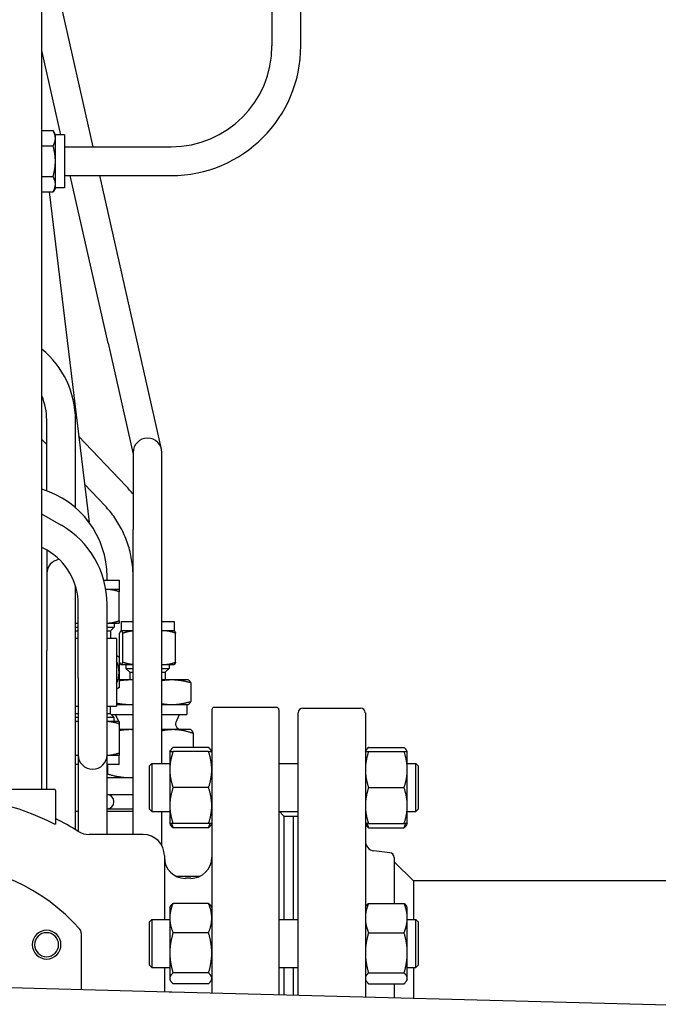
# Paper-space layout 'SHEET_1' of a CAD drawing. Header units: inches. Extents: x 4 to 540, y 12 to 340.
# Tile 40 of 118: x 206.53 to 214.85, y 129.6 to 142.41. Entities that reach past the tile are written whole.
import ezdxf

# ---------------------------------------------------------------- set-up
doc = ezdxf.new("R2010")
doc.units = ezdxf.units.IN
doc.header["$LTSCALE"] = 16
doc.header["$MEASUREMENT"] = 0
doc.layers.get('0').update_dxf_attribs({"lineweight": 25})

psp = doc.layouts.new('SHEET_1')

# ---------------------------------------------------------------- linework, layer by layer
for p, q in [((206.824, 132.396), (206.824, 148.672)), ((209.821, 142.069), (209.821, 148.545)), ((210.196, 142.069), (210.196, 148.545)), ((207.492, 140.757), (207.028, 142.806)), ((207.072, 140.914), (206.824, 142.008)), ((206.824, 140.967), (206.969, 140.967)), ((206.999, 140.914), (206.969, 140.967)), ((206.999, 140.868), (206.999, 140.914)), ((207.119, 140.914), (206.999, 140.914)), ((206.999, 140.569), (206.999, 140.868)), ((207.119, 140.914), (207.119, 140.224)), ((206.824, 140.768), (206.969, 140.768)), ((207.119, 140.757), (208.508, 140.757)), ((206.999, 140.27), (206.999, 140.569)), ((206.824, 140.37), (206.969, 140.37)), ((207.119, 140.382), (208.508, 140.382)), ((207.686, 138.199), (207.192, 140.382)), ((208.051, 138.282), (207.577, 140.382)), ((206.999, 140.224), (206.969, 140.171)), ((206.999, 140.224), (206.999, 140.27)), ((207.119, 140.224), (206.999, 140.224)), ((206.824, 140.171), (206.969, 140.171)), ((206.916, 140.171), (207.437, 135.87)), ((207.686, 138.199), (208.012, 136.756)), ((208.382, 136.819), (208.051, 138.282)), ((206.838, 137.478), (206.824, 137.493)), ((206.887, 136.278), (206.887, 137.201)), ((207.262, 136.201), (207.262, 137.201)), ((206.887, 136.882), (206.824, 136.948)), ((207.918, 136.342), (207.301, 136.991)), ((208.012, 136.777), (208.012, 135.777)), ((208.387, 135.777), (208.387, 136.777)), ((207.646, 136.083), (207.377, 136.367)), ((207.262, 136.058), (207.262, 136.201)), ((207.078, 135.829), (206.824, 135.976)), ((208.012, 131.805), (208.012, 135.777)), ((208.387, 132.728), (208.387, 135.777)), ((206.891, 135.505), (206.824, 135.543)), ((206.887, 135.507), (206.887, 135.201)), ((206.887, 135.201), (206.887, 134.201)), ((207.629, 135.116), (207.829, 135.116)), ((207.672, 135.116), (207.672, 135.16)), ((207.829, 135.116), (207.829, 134.996)), ((208.387, 134.577), (208.387, 135.152)), ((207.262, 134.201), (207.262, 135.037)), ((207.273, 134.996), (207.262, 134.996)), ((207.657, 134.996), (207.656, 134.996)), ((207.829, 134.996), (207.657, 134.996)), ((207.829, 134.587), (207.829, 134.965)), ((207.297, 133.843), (207.297, 134.801)), ((207.672, 133.843), (207.672, 134.801)), ((207.854, 134.577), (208.012, 134.577)), ((207.854, 134.577), (207.854, 134.457)), ((208.387, 134.577), (208.544, 134.577)), ((208.544, 134.577), (208.544, 134.457)), ((207.262, 134.556), (207.297, 134.556)), ((207.262, 134.505), (207.297, 134.505)), ((207.262, 134.456), (207.297, 134.456)), ((207.672, 134.556), (207.829, 134.556)), ((207.672, 134.505), (207.766, 134.505)), ((207.672, 134.456), (207.716, 134.456)), ((207.716, 134.456), (207.766, 134.505)), ((207.716, 134.456), (207.716, 134.356)), ((207.766, 134.556), (207.766, 134.505)), ((207.854, 134.457), (207.852, 134.456)), ((207.856, 134.457), (207.854, 134.457)), ((208.012, 134.457), (207.856, 134.457)), ((208.404, 134.457), (208.387, 134.457)), ((208.544, 134.457), (208.404, 134.457)), ((208.544, 134.457), (208.546, 134.456)), ((207.297, 134.356), (207.262, 134.356)), ((207.797, 134.356), (207.672, 134.356)), ((207.797, 134.356), (207.797, 133.476)), ((207.835, 134.048), (207.835, 134.426)), ((207.878, 134.048), (207.878, 134.426)), ((208.564, 134.048), (208.564, 134.426)), ((206.887, 132.396), (206.887, 134.201)), ((207.262, 131.867), (207.262, 134.201)), ((207.854, 134.017), (207.852, 134.018)), ((207.854, 134.017), (207.856, 134.017)), ((207.856, 134.017), (208.012, 134.017)), ((207.918, 134.017), (207.918, 133.967)), ((207.918, 133.967), (208.012, 133.967)), ((207.968, 133.917), (207.918, 133.967)), ((208.387, 134.017), (208.404, 134.017)), ((208.387, 133.967), (208.481, 133.967)), ((208.404, 134.017), (208.544, 134.017)), ((208.431, 133.917), (208.481, 133.967)), ((208.481, 134.017), (208.481, 133.967)), ((208.544, 134.017), (208.546, 134.018)), ((207.297, 133.843), (207.297, 132.843)), ((207.672, 132.843), (207.672, 133.843)), ((207.986, 133.817), (207.829, 133.817)), ((207.968, 133.917), (208.012, 133.917)), ((207.968, 133.917), (207.968, 133.817)), ((208.012, 133.817), (207.986, 133.817)), ((208.387, 133.917), (208.431, 133.917)), ((208.514, 133.817), (208.387, 133.817)), ((208.431, 133.917), (208.431, 133.817)), ((208.731, 133.817), (208.514, 133.817)), ((208.731, 133.817), (208.734, 133.816)), ((208.761, 133.779), (208.761, 133.536)), ((207.262, 133.476), (207.297, 133.476)), ((207.672, 133.476), (207.797, 133.476)), ((207.716, 133.376), (207.716, 133.476)), ((207.797, 133.497), (207.986, 133.497)), ((207.986, 133.497), (208.012, 133.497)), ((208.387, 133.497), (208.514, 133.497)), ((208.514, 133.497), (208.731, 133.497)), ((208.709, 133.497), (208.709, 133.367)), ((208.731, 133.497), (208.734, 133.499)), ((209.036, 133.429), (209.036, 129.744)), ((209.881, 133.459), (209.066, 133.459)), ((209.91, 133.429), (209.91, 129.722)), ((210.223, 133.451), (210.973, 133.451)), ((207.297, 133.376), (207.262, 133.376)), ((207.297, 133.326), (207.262, 133.326)), ((207.716, 133.376), (207.672, 133.376)), ((207.766, 133.326), (207.672, 133.326)), ((207.716, 133.376), (207.766, 133.326)), ((207.725, 133.367), (208.012, 133.367)), ((207.766, 133.276), (207.766, 133.326)), ((207.825, 133.276), (207.784, 133.367)), ((208.387, 133.367), (208.709, 133.367)), ((208.57, 133.267), (208.614, 133.367)), ((210.161, 129.715), (210.161, 133.389)), ((211.036, 133.389), (211.036, 129.692)), ((207.297, 133.276), (207.262, 133.276)), ((207.829, 133.276), (207.672, 133.276)), ((207.829, 133.245), (207.829, 132.867)), ((207.973, 133.17), (207.829, 133.17)), ((208.012, 133.17), (207.973, 133.17)), ((208.532, 133.17), (208.387, 133.17)), ((208.762, 133.17), (208.532, 133.17)), ((208.582, 133.2), (208.612, 133.17)), ((208.762, 133.17), (208.765, 133.168)), ((208.794, 133.12), (208.794, 132.938)), ((208.489, 132.884), (208.499, 132.901)), ((208.994, 132.938), (208.531, 132.938)), ((209.036, 132.884), (209.027, 132.901)), ((211.036, 132.884), (211.045, 132.901)), ((211.077, 132.938), (211.541, 132.938)), ((211.582, 132.884), (211.573, 132.901)), ((207.262, 132.836), (207.297, 132.836)), ((207.297, 132.843), (207.297, 131.845)), ((207.672, 131.843), (207.672, 132.843)), ((207.672, 132.836), (207.829, 132.836)), ((207.829, 132.716), (207.829, 132.836)), ((208.489, 132.884), (208.489, 132.65)), ((208.994, 132.884), (208.531, 132.884)), ((211.077, 132.884), (211.541, 132.884)), ((211.582, 132.65), (211.582, 132.884)), ((207.297, 132.716), (207.262, 132.716)), ((207.829, 132.716), (207.672, 132.716)), ((207.676, 132.716), (207.676, 132.595)), ((208.224, 132.697), (208.255, 132.728)), ((208.224, 132.134), (208.224, 132.697)), ((208.255, 132.728), (208.255, 132.103)), ((208.255, 132.728), (208.489, 132.728)), ((208.489, 132.65), (208.489, 132.181)), ((209.91, 132.728), (210.161, 132.728)), ((211.582, 132.728), (211.692, 132.728)), ((211.582, 132.181), (211.582, 132.65)), ((211.692, 132.103), (211.692, 132.728)), ((211.724, 132.697), (211.692, 132.728)), ((211.724, 132.697), (211.724, 132.134)), ((207.672, 132.545), (207.973, 132.545)), ((207.973, 132.545), (208.012, 132.545)), ((205.249, 132.396), (206.981, 132.396)), ((208.994, 132.416), (208.531, 132.416)), ((211.077, 132.416), (211.541, 132.416)), ((207.001, 132.376), (207.001, 131.939)), ((207.672, 132.326), (208.012, 132.326)), ((207.672, 132.139), (208.012, 132.139)), ((208.224, 132.134), (208.255, 132.103)), ((208.489, 132.181), (208.489, 131.947)), ((211.582, 131.947), (211.582, 132.181)), ((211.724, 132.134), (211.692, 132.103)), ((207.262, 132.107), (207.297, 132.107)), ((207.672, 132.107), (208.012, 132.107)), ((208.255, 132.103), (208.489, 132.103)), ((208.387, 131.657), (208.387, 132.103)), ((209.91, 132.103), (210.161, 132.103)), ((209.973, 132.046), (209.916, 132.103)), ((209.973, 132.046), (209.973, 130.699)), ((209.973, 132.046), (210.098, 132.046)), ((210.098, 132.046), (210.098, 130.699)), ((210.098, 132.045), (210.161, 132.045)), ((211.582, 132.103), (211.692, 132.103)), ((208.489, 131.947), (208.499, 131.93)), ((208.994, 131.947), (208.531, 131.947)), ((208.994, 131.893), (208.531, 131.893)), ((209.036, 131.947), (209.027, 131.93)), ((211.036, 131.947), (211.045, 131.93)), ((211.077, 131.947), (211.541, 131.947)), ((211.077, 131.893), (211.541, 131.893)), ((211.582, 131.947), (211.573, 131.93)), ((208.142, 131.805), (207.44, 131.805)), ((207.672, 131.805), (207.672, 131.843)), ((208.418, 131.53), (208.418, 130.699)), ((211.356, 131.568), (211.145, 131.594)), ((211.411, 131.506), (211.411, 130.909)), ((211.661, 131.201), (211.411, 131.451)), ((208.57, 131.264), (208.884, 131.264)), ((208.761, 131.235), (208.694, 131.235)), ((216.598, 131.201), (211.661, 131.201)), ((211.661, 131.201), (211.661, 130.699)), ((208.489, 130.855), (208.499, 130.871)), ((208.489, 130.855), (208.489, 130.718)), ((208.994, 130.909), (208.531, 130.909)), ((209.036, 130.855), (209.027, 130.871)), ((211.036, 130.855), (211.045, 130.871)), ((211.077, 130.909), (211.541, 130.909)), ((211.582, 130.855), (211.573, 130.871)), ((211.582, 130.718), (211.582, 130.855)), ((208.224, 130.667), (208.255, 130.699)), ((208.224, 130.105), (208.224, 130.667)), ((208.255, 130.699), (208.255, 130.074)), ((208.255, 130.699), (208.489, 130.699)), ((208.489, 130.718), (208.489, 130.265)), ((209.91, 130.699), (210.161, 130.699)), ((211.582, 130.265), (211.582, 130.718)), ((211.582, 130.699), (211.692, 130.699)), ((211.692, 130.074), (211.692, 130.699)), ((211.724, 130.667), (211.692, 130.699)), ((211.724, 130.667), (211.724, 130.105)), ((207.335, 130.521), (207.335, 129.789)), ((208.994, 130.526), (208.531, 130.526)), ((211.077, 130.526), (211.541, 130.526)), ((208.489, 130.265), (208.489, 129.933)), ((211.582, 129.933), (211.582, 130.265)), ((208.224, 130.105), (208.255, 130.074)), ((211.724, 130.105), (211.692, 130.074)), ((208.255, 130.074), (208.489, 130.074)), ((208.418, 130.074), (208.418, 129.76)), ((208.994, 130.003), (208.531, 130.003)), ((209.91, 130.074), (210.161, 130.074)), ((209.973, 130.074), (209.973, 129.72)), ((210.098, 130.074), (210.098, 129.717)), ((211.077, 130.003), (211.541, 130.003)), ((211.582, 130.074), (211.692, 130.074)), ((211.661, 130.074), (211.661, 129.676)), ((205.502, 129.836), (208.48, 129.759)), ((208.489, 129.933), (208.489, 129.917)), ((208.489, 129.917), (208.499, 129.901)), ((208.994, 129.863), (208.531, 129.863)), ((209.036, 129.917), (209.027, 129.901)), ((211.036, 129.917), (211.045, 129.901)), ((211.077, 129.863), (211.541, 129.863)), ((211.411, 129.863), (211.411, 129.683)), ((211.582, 129.917), (211.573, 129.901)), ((211.582, 129.917), (211.582, 129.933)), ((208.517, 129.758), (218.282, 129.504))]:
    psp.add_line(p, q)
for centre, radius, start, end in [((208.508, 142.069), 1.687, 270, 0), ((208.508, 142.069), 1.312, 270, 0), ((206.074, 137.201), 1.187, 0, 50.8333), ((206.074, 137.201), 0.812, 0, 22.6199), ((208.199, 136.777), 0.187, 0, 180), ((206.484, 135.16), 1.188, 0, 73.3623), ((206.484, 134.801), 1.188, 0, 60), ((206.484, 134.801), 0.813, 0, 60), ((207.074, 135.201), 0.187, 98.2128, 180), ((207.484, 133.916), 0.345, 0, 25.0691), ((207.484, 133.916), 0.345, 334.9309, 0), ((209.066, 133.429), 0.0295, 90, 180), ((209.881, 133.429), 0.0295, 0, 90), ((210.223, 133.389), 0.0625, 90, 180), ((210.973, 133.389), 0.0625, 0, 90), ((207.774, 133.242), 0.06, 336.4337, 23.5663), ((208.624, 133.242), 0.06, 156, 225), ((207.484, 132.843), 0.188, 180, 0), ((206.981, 132.376), 0.0197, 0, 90), ((205.465, 128.951), 3.355, 63.1432, 90), ((207.668, 132.232), 0.0938, 272.2899, 87.7101), ((205.465, 128.951), 3.425, 57.7518, 63.3669), ((208.286, 131.701), 0.789, 17.9222, 18.0733), ((207.44, 132.081), 0.276, 237.7518, 270), ((208.142, 131.53), 0.276, 0, 90), ((211.161, 131.718), 0.125, 180, 263), ((208.694, 131.51), 0.276, 180, 270), ((208.761, 131.51), 0.276, 270, 0), ((211.348, 131.506), 0.0625, 0, 83), ((205.465, 128.951), 2.461, 41.2303, 138.7697), ((206.885, 130.371), 0.187, 0, 180), ((206.885, 130.371), 0.156, 0, 180), ((207.257, 130.521), 0.0787, 0, 41.2303), ((206.885, 130.371), 0.187, 180, 0), ((206.885, 130.371), 0.156, 180, 0)]:
    psp.add_arc(centre, radius, start, end)
for points, weights, degree in [([(206.999, 140.868), (206.999, 140.914), (206.969, 140.967)], [1, 1.0379548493, 1], 2), ([(206.969, 140.768), (206.999, 140.822), (206.999, 140.868)], [1, 1.0379548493, 1], 2), ([(206.999, 140.569), (206.999, 140.662), (206.969, 140.768)], [1, 1.0379548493, 1], 2), ([(206.969, 140.37), (206.999, 140.477), (206.999, 140.569)], [1, 1.0379548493, 1], 2), ([(206.999, 140.27), (206.999, 140.317), (206.969, 140.37)], [1, 1.0379548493, 1], 2), ([(206.969, 140.171), (206.999, 140.224), (206.999, 140.27)], [1, 1.0379548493, 1], 2), ([(207.274, 134.994), (207.268, 134.994), (207.262, 134.993)], [1.01350019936, 1.01494379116, 1.01600690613], 2), ([(207.657, 134.996), (207.656, 134.996), (207.656, 134.996)], [1, 1.00024474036, 1.00048632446], 2), ([(207.829, 134.965), (207.737, 134.996), (207.657, 134.996)], [1, 1.0379548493, 1], 2), ([(207.829, 134.996), (207.829, 134.996), (207.829, 134.965)], [1, 1.0379548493, 1], 2), ([(207.672, 134.556), (207.745, 134.558), (207.829, 134.587)], [1.00624873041, 1.03451955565, 1], 2), ([(207.829, 134.587), (207.829, 134.556), (207.829, 134.556)], [1, 1.0379548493, 1], 2), ([(207.262, 134.558), (207.279, 134.557), (207.297, 134.556)], [1.01600690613, 1.01282837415, 1.00624873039], 2), ([(207.856, 134.457), (207.846, 134.457), (207.835, 134.426)], [1, 1.0379548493, 1], 2), ([(207.878, 134.426), (207.867, 134.457), (207.856, 134.457)], [1, 1.0379548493, 1], 2), ([(208.012, 134.455), (207.949, 134.449), (207.878, 134.426)], [1.01525625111, 1.0273808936, 1], 2), ([(208.404, 134.457), (208.395, 134.457), (208.387, 134.457)], [1, 1.00409814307, 1.00731129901], 2), ([(208.564, 134.426), (208.478, 134.457), (208.404, 134.457)], [1, 1.0379548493, 1], 2), ([(208.546, 134.456), (208.555, 134.451), (208.564, 134.426)], [1.01208742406, 1.0304122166, 1], 2), ([(207.797, 134.134), (207.813, 134.125), (207.829, 134.115)], [1.01092379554, 1.00661469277, 1], 2), ([(207.829, 134.115), (207.829, 134.008), (207.829, 133.916)], [1, 1.0379548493, 1], 2), ([(207.835, 134.048), (207.846, 134.017), (207.856, 134.017)], [1, 1.0379548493, 1], 2), ([(207.856, 134.017), (207.867, 134.017), (207.878, 134.048)], [1, 1.0379548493, 1], 2), ([(207.878, 134.048), (207.949, 134.026), (208.012, 134.02)], [1, 1.0273808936, 1.01525625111], 2), ([(208.387, 134.018), (208.395, 134.017), (208.404, 134.017)], [1.00731129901, 1.00409814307, 1], 2), ([(208.404, 134.017), (208.478, 134.017), (208.564, 134.048)], [1, 1.0379548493, 1], 2), ([(208.564, 134.048), (208.555, 134.023), (208.546, 134.018)], [1, 1.0304122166, 1.01208742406], 2), ([(207.829, 133.916), (207.829, 133.823), (207.829, 133.717)], [1, 1.0379548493, 1], 2), ([(207.986, 133.817), (207.909, 133.817), (207.829, 133.805)], [1, 1.02185643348, 1.01854065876], 2), ([(208.012, 133.817), (207.999, 133.817), (207.986, 133.817)], [1.00665762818, 1.00368696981, 1], 2), ([(208.514, 133.817), (208.452, 133.817), (208.387, 133.807)], [1, 1.02018707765, 1.01890031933], 2), ([(208.761, 133.779), (208.628, 133.817), (208.514, 133.817)], [1, 1.0379548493, 1], 2), ([(208.734, 133.816), (208.746, 133.81), (208.761, 133.779)], [1.01208742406, 1.0304122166, 1], 2), ([(207.829, 133.717), (207.813, 133.707), (207.797, 133.698)], [1, 1.00661469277, 1.01092379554], 2), ([(207.797, 133.515), (207.895, 133.497), (207.986, 133.497)], [1.01620687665, 1.0262284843, 1], 2), ([(207.986, 133.497), (207.999, 133.497), (208.012, 133.498)], [1, 1.00368696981, 1.00665762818], 2), ([(208.387, 133.508), (208.452, 133.497), (208.514, 133.497)], [1.01890031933, 1.02018707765, 1], 2), ([(208.514, 133.497), (208.628, 133.497), (208.761, 133.536)], [1, 1.0379548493, 1], 2), ([(208.761, 133.536), (208.746, 133.505), (208.734, 133.499)], [1, 1.0304122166, 1.01208742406], 2), ([(207.297, 133.275), (207.279, 133.275), (207.262, 133.273)], [1.00624873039, 1.01282837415, 1.01600690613], 2), ([(207.829, 133.245), (207.745, 133.273), (207.672, 133.275)], [1, 1.03451955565, 1.00624873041], 2), ([(207.829, 133.276), (207.829, 133.276), (207.829, 133.245)], [1, 1.0379548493, 1], 2), ([(207.973, 133.17), (207.903, 133.17), (207.829, 133.157)], [1, 1.01904250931, 1.01897720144], 2), ([(208.012, 133.169), (207.992, 133.17), (207.973, 133.17)], [1.00891219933, 1.00515671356, 1], 2), ([(208.532, 133.17), (208.461, 133.17), (208.387, 133.154)], [1, 1.02180274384, 1.01855679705], 2), ([(208.794, 133.12), (208.654, 133.17), (208.532, 133.17)], [1, 1.0379548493, 1], 2), ([(208.765, 133.168), (208.779, 133.16), (208.794, 133.12)], [1.01208742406, 1.0304122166, 1], 2), ([(208.531, 132.938), (208.499, 132.91), (208.492, 132.884)], [1.10906450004, 1.09674264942, 1.03852268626], 2), ([(209.034, 132.884), (209.026, 132.91), (208.994, 132.938)], [1.03852268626, 1.09674264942, 1.10906450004], 2), ([(211.077, 132.938), (211.045, 132.91), (211.038, 132.884)], [1.10906450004, 1.09674264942, 1.03852268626], 2), ([(211.58, 132.884), (211.573, 132.91), (211.541, 132.938)], [1.03852268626, 1.09674264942, 1.10906450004], 2), ([(207.262, 132.838), (207.279, 132.837), (207.297, 132.836)], [1.01600690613, 1.01282837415, 1.00624873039], 2), ([(207.672, 132.836), (207.745, 132.838), (207.829, 132.867)], [1.00624873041, 1.03451955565, 1], 2), ([(207.829, 132.867), (207.829, 132.836), (207.829, 132.836)], [1, 1.0379548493, 1], 2), ([(208.531, 132.884), (208.489, 132.759), (208.489, 132.65)], [1.10906450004, 1.0930923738, 1], 2), ([(208.489, 132.884), (208.489, 132.884), (208.531, 132.884)], [1, 1.0930923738, 1.10906450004], 2), ([(209.036, 132.65), (209.036, 132.759), (208.994, 132.884)], [1, 1.0930923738, 1.10906450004], 2), ([(208.994, 132.884), (209.036, 132.884), (209.036, 132.884)], [1.10906450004, 1.0930923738, 1], 2), ([(211.077, 132.884), (211.036, 132.759), (211.036, 132.65)], [1.10906450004, 1.0930923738, 1], 2), ([(211.036, 132.884), (211.036, 132.884), (211.077, 132.884)], [1, 1.0930923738, 1.10906450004], 2), ([(211.582, 132.65), (211.582, 132.759), (211.541, 132.884)], [1, 1.0930923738, 1.10906450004], 2), ([(211.541, 132.884), (211.582, 132.884), (211.582, 132.884)], [1.10906450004, 1.0930923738, 1], 2), ([(208.489, 132.65), (208.489, 132.541), (208.531, 132.416)], [1, 1.0930923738, 1.10906450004], 2), ([(208.994, 132.416), (209.036, 132.541), (209.036, 132.65)], [1.10906450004, 1.0930923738, 1], 2), ([(211.036, 132.65), (211.036, 132.541), (211.077, 132.416)], [1, 1.0930923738, 1.10906450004], 2), ([(211.541, 132.416), (211.582, 132.541), (211.582, 132.65)], [1.10906450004, 1.0930923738, 1], 2), ([(207.672, 132.585), (207.674, 132.59), (207.676, 132.595)], [1.00685882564, 1.00381233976, 1], 2), ([(207.676, 132.595), (207.835, 132.545), (207.973, 132.545)], [1, 1.0379548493, 1], 2), ([(207.973, 132.545), (207.992, 132.545), (208.012, 132.546)], [1, 1.00515671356, 1.00891219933], 2), ([(208.531, 132.416), (208.489, 132.29), (208.489, 132.181)], [1.10906450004, 1.0930923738, 1], 2), ([(209.036, 132.181), (209.036, 132.29), (208.994, 132.416)], [1, 1.0930923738, 1.10906450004], 2), ([(211.077, 132.416), (211.036, 132.29), (211.036, 132.181)], [1.10906450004, 1.0930923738, 1], 2), ([(211.582, 132.181), (211.582, 132.29), (211.541, 132.416)], [1, 1.0930923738, 1.10906450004], 2), ([(208.489, 132.181), (208.489, 132.072), (208.531, 131.947)], [1, 1.0930923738, 1.10906450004], 2), ([(208.994, 131.947), (209.036, 132.072), (209.036, 132.181)], [1.10906450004, 1.0930923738, 1], 2), ([(211.036, 132.181), (211.036, 132.072), (211.077, 131.947)], [1, 1.0930923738, 1.10906450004], 2), ([(211.541, 131.947), (211.582, 132.072), (211.582, 132.181)], [1.10906450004, 1.0930923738, 1], 2), ([(208.531, 131.947), (208.489, 131.947), (208.489, 131.947)], [1.10906450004, 1.0930923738, 1], 2), ([(208.531, 131.893), (208.509, 131.913), (208.499, 131.93)], [1.10906450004, 1.10058521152, 1.07037081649], 2), ([(208.512, 131.947), (208.52, 131.921), (208.531, 131.893)], [1.09444483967, 1.1046715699, 1.10906450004], 2), ([(209.036, 131.947), (209.036, 131.947), (208.994, 131.947)], [1, 1.0930923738, 1.10906450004], 2), ([(208.994, 131.893), (209.006, 131.921), (209.014, 131.947)], [1.10906450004, 1.1046715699, 1.09444483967], 2), ([(209.027, 131.93), (209.016, 131.913), (208.994, 131.893)], [1.07037081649, 1.10058521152, 1.10906450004], 2), ([(211.077, 131.947), (211.036, 131.947), (211.036, 131.947)], [1.10906450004, 1.0930923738, 1], 2), ([(211.077, 131.893), (211.055, 131.913), (211.045, 131.93)], [1.10906450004, 1.10058521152, 1.07037081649], 2), ([(211.058, 131.947), (211.066, 131.921), (211.077, 131.893)], [1.09444483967, 1.1046715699, 1.10906450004], 2), ([(211.582, 131.947), (211.582, 131.947), (211.541, 131.947)], [1, 1.0930923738, 1.10906450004], 2), ([(211.541, 131.893), (211.552, 131.921), (211.56, 131.947)], [1.10906450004, 1.1046715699, 1.09444483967], 2), ([(211.573, 131.93), (211.563, 131.913), (211.541, 131.893)], [1.07037081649, 1.10058521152, 1.10906450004], 2), ([(208.531, 130.909), (208.489, 130.806), (208.489, 130.718)], [1.10906450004, 1.0930923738, 1], 2), ([(208.499, 130.871), (208.509, 130.889), (208.531, 130.909)], [1.07037081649, 1.10058521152, 1.10906450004], 2), ([(208.994, 130.909), (209.016, 130.889), (209.027, 130.871)], [1.10906450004, 1.10058521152, 1.07037081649], 2), ([(209.036, 130.718), (209.036, 130.806), (208.994, 130.909)], [1, 1.0930923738, 1.10906450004], 2), ([(211.077, 130.909), (211.036, 130.806), (211.036, 130.718)], [1.10906450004, 1.0930923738, 1], 2), ([(211.045, 130.871), (211.055, 130.889), (211.077, 130.909)], [1.07037081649, 1.10058521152, 1.10906450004], 2), ([(211.541, 130.909), (211.563, 130.889), (211.573, 130.871)], [1.10906450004, 1.10058521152, 1.07037081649], 2), ([(211.582, 130.718), (211.582, 130.806), (211.541, 130.909)], [1, 1.0930923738, 1.10906450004], 2), ([(208.489, 130.718), (208.489, 130.629), (208.531, 130.526)], [1, 1.0930923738, 1.10906450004], 2), ([(208.994, 130.526), (209.036, 130.629), (209.036, 130.718)], [1.10906450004, 1.0930923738, 1], 2), ([(211.036, 130.718), (211.036, 130.629), (211.077, 130.526)], [1, 1.0930923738, 1.10906450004], 2), ([(211.541, 130.526), (211.582, 130.629), (211.582, 130.718)], [1.10906450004, 1.0930923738, 1], 2), ([(208.531, 130.526), (208.489, 130.386), (208.489, 130.265)], [1.10906450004, 1.0930923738, 1], 2), ([(209.036, 130.265), (209.036, 130.386), (208.994, 130.526)], [1, 1.0930923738, 1.10906450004], 2), ([(211.077, 130.526), (211.036, 130.386), (211.036, 130.265)], [1.10906450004, 1.0930923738, 1], 2), ([(211.582, 130.265), (211.582, 130.386), (211.541, 130.526)], [1, 1.0930923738, 1.10906450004], 2), ([(208.489, 130.265), (208.489, 130.143), (208.531, 130.003)], [1, 1.0930923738, 1.10906450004], 2), ([(208.994, 130.003), (209.036, 130.143), (209.036, 130.265)], [1.10906450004, 1.0930923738, 1], 2), ([(211.036, 130.265), (211.036, 130.143), (211.077, 130.003)], [1, 1.0930923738, 1.10906450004], 2), ([(211.541, 130.003), (211.582, 130.143), (211.582, 130.265)], [1.10906450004, 1.0930923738, 1], 2), ([(208.531, 130.003), (208.489, 129.966), (208.489, 129.933)], [1.10906450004, 1.0930923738, 1], 2), ([(209.036, 129.933), (209.036, 129.966), (208.994, 130.003)], [1, 1.0930923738, 1.10906450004], 2), ([(211.077, 130.003), (211.036, 129.966), (211.036, 129.933)], [1.10906450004, 1.0930923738, 1], 2), ([(211.582, 129.933), (211.582, 129.966), (211.541, 130.003)], [1, 1.0930923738, 1.10906450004], 2), ([(208.489, 129.933), (208.489, 129.901), (208.531, 129.863)], [1, 1.0930923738, 1.10906450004], 2), ([(208.994, 129.863), (209.036, 129.901), (209.036, 129.933)], [1.10906450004, 1.0930923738, 1], 2), ([(211.036, 129.933), (211.036, 129.901), (211.077, 129.863)], [1, 1.0930923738, 1.10906450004], 2), ([(211.541, 129.863), (211.582, 129.901), (211.582, 129.933)], [1.10906450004, 1.0930923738, 1], 2), ([(208.48, 129.759), (208.493, 129.759), (208.505, 129.758), (208.517, 129.758)], [1, 0.998722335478, 0.998722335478, 1], 3)]:
    psp.add_rational_spline(points, weights, degree=degree)
for points in [[(208.012, 136.234), (207.982, 136.271), (207.951, 136.307), (207.918, 136.342)], [(208.387, 135.152), (208.387, 135.153), (208.387, 135.154), (208.387, 135.156)]]:
    psp.add_open_spline(points, degree=3)
for points, knots in [([(208.012, 135.155), (208.012, 135.223), (208.007, 135.291), (207.986, 135.427), (207.971, 135.494), (207.93, 135.626), (207.905, 135.69), (207.846, 135.812), (207.811, 135.871), (207.735, 135.982), (207.692, 136.035), (207.646, 136.083)], [1.5733606, 1.5733606, 1.5733606, 1.5733606, 1.727876, 1.727876, 1.8849556, 1.8849556, 2.0420352, 2.0420352, 2.1991149, 2.1991149, 2.3561945, 2.3561945, 2.3561945, 2.3561945]), ([(207.001, 131.939), (207.001, 131.938), (207, 131.938), (206.998, 131.938), (206.996, 131.938), (206.991, 131.94), (206.986, 131.942), (206.981, 131.944)], [0, 0, 0, 0, 0.0002029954, 0.0002029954, 0.0004059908, 0.0004059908, 0.0008119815, 0.0008119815, 0.0008119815, 0.0008119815])]:
    psp.add_open_spline(points, degree=3, knots=knots)

doc.saveas('drawing.dxf')
